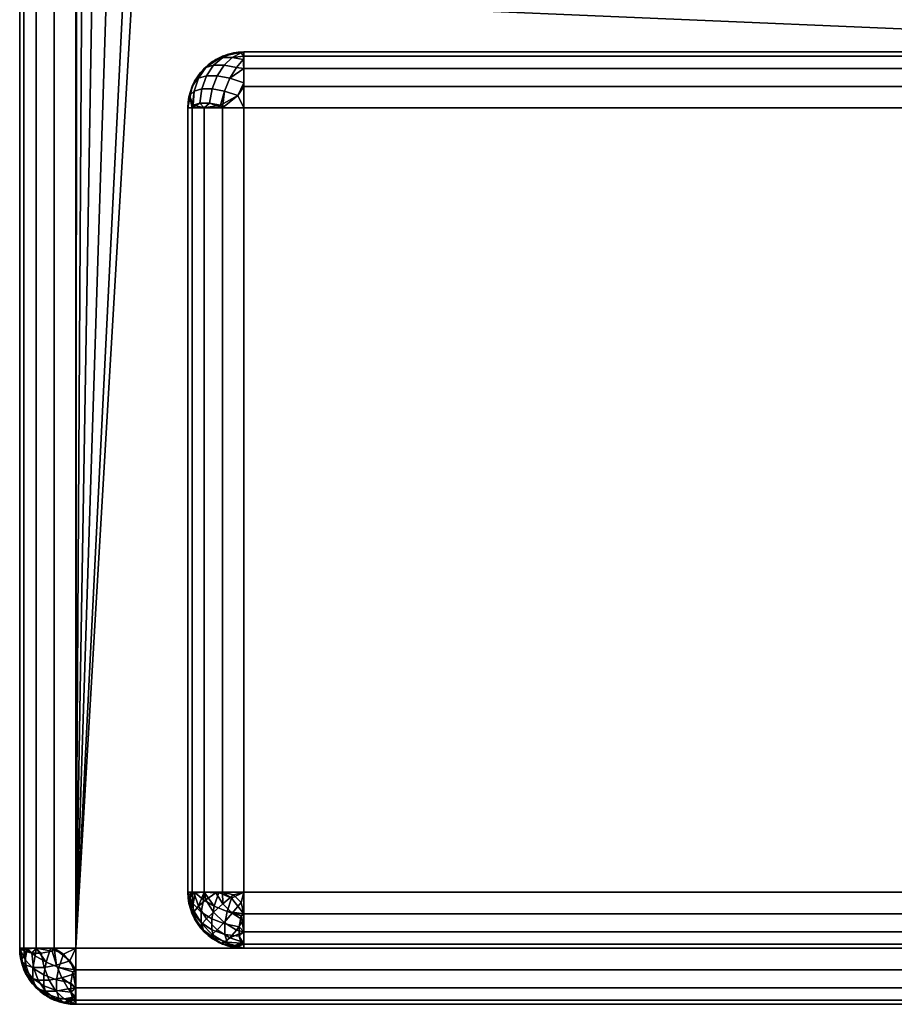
# Model space of a CAD drawing. Header units: millimetres. Extents: x -10 to 414, y -927 to 10.
# Tile 1 of 17: x 0 to 16, y -900 to -882. Entities that reach past the tile are written whole.
import ezdxf

# ---------------------------------------------------------------- set-up
doc = ezdxf.new("R2010")
doc.units = ezdxf.units.MM
doc.header["$MEASUREMENT"] = 0
for name, color, linetype, lineweight in [('0 Misc', 7, 'Continuous', 35), ('10 Raster Images', 7, 'Continuous', 35), ('5 Hatches', 7, 'Continuous', 35)]:
    doc.layers.add(name, color=color, linetype=linetype, lineweight=lineweight)

msp = doc.modelspace()

# ---------------------------------------------------------------- linework, layer by layer
at = {"layer": '0 Misc', "color": 160, "linetype": 'Continuous', "lineweight": 25}
for p, q in [((0, -1, 719), (0, -899, 719)), ((0, -899, 699), (0, -1, 699)), ((1, -899, 720), (1, -1, 720)), ((1, -881, 698), (1, -899, 698)), ((1.012, -881.156, 698), (1, -899, 698)), ((1.109, -881.454, 698), (1, -899, 698)), ((1.293, -881.707, 698), (1, -899, 698)), ((1.546, -881.891, 698), (1, -899, 698)), ((1.844, -881.988, 698), (1, -899, 698)), ((2, -882, 698), (1, -899, 698)), ((399, -899, 698), (2, -882, 698)), ((4, -883, 13.5), (396, -883, 13.5)), ((396, -883, 694), (4, -883, 694)), ((4, -883, 694), (4, -883, 13.5)), ((23, -883, 70), (4, -883, 13.5)), ((23, -883, 70), (4, -883, 694)), ((23, -883, 93), (4, -883, 694)), ((40.5, -883, 428), (4, -883, 694)), ((40.5, -883, 451), (4, -883, 694)), ((359.5, -883, 451), (4, -883, 694)), ((3, -884, 13.5), (3, -884, 694)), ((3, -884, 694), (3, -898, 694)), ((3, -898, 13.5), (3, -884, 13.5)), ((396, -884, 12.5), (4, -884, 12.5)), ((4, -884, 12.5), (4, -898, 12.5)), ((4, -884, 695), (396, -884, 695)), ((4, -898, 695), (4, -884, 695)), ((3, -898, 694), (3, -898, 13.5)), ((4, -898, 12.5), (396, -898, 12.5)), ((396, -898, 695), (4, -898, 695)), ((0, -899, 719), (0, -899, 699)), ((1, -899, 698), (399, -899, 698)), ((399, -899, 720), (1, -899, 720)), ((396, -899, 13.5), (4, -899, 13.5)), ((4, -899, 13.5), (4, -899, 694)), ((4, -899, 694), (396, -899, 694)), ((4, -899, 13.5), (204.554, -899, 255)), ((4, -899, 694), (195.446, -899, 255)), ((195.446, -899, 255), (4, -899, 13.5)), ((4, -899, 694), (195.717, -899, 255.779)), ((4, -899, 694), (196.049, -899, 256.534)), ((4, -899, 694), (196.442, -899, 257.187)), ((4, -899, 694), (197.415, -899, 258.16)), ((4, -899, 694), (198.641, -899, 258.785)), ((4, -899, 694), (200, -899, 259)), ((4, -899, 694), (197.415, -899, 571.84)), ((4, -899, 694), (196.442, -899, 572.813)), ((4, -899, 694), (196.049, -899, 573.466)), ((4, -899, 694), (195.505, -899, 574.81)), ((4, -899, 694), (195, -899, 578)), ((4, -899, 694), (195, -899, 579)), ((1, -900, 699), (1, -900, 719)), ((1, -900, 719), (399, -900, 719)), ((399, -900, 699), (1, -900, 699))]:
    msp.add_line(p, q, dxfattribs=at).dxf.unprotected_set("ltscale", 0)
for centre, start, end in [((4, -884, 13.5), 90, 180), ((4, -898, 13.5), 180, 270), ((1, -899, 719), 180, 270)]:
    msp.add_arc(centre, 1, start, end, dxfattribs=at).dxf.unprotected_set("ltscale", 0)
at = {"layer": '0 Misc', "color": 160, "linetype": 'Continuous', "lineweight": 25, "extrusion": (0, 0, -1)}
for centre, start, end in [((-4, -884, -694), 0, 90), ((-4, -898, -694), 270, 0), ((-1, -899, -699), 270, 0)]:
    msp.add_arc(centre, 1, start, end, dxfattribs=at).dxf.unprotected_set("ltscale", 0)
at = {"layer": '0 Misc', "color": 160, "linetype": 'Continuous', "lineweight": 25, "extrusion": (1, 0, 0)}
for centre, start, end in [((-884, 13.5, 4), 270, 0), ((-884, 694, 4), 0, 90), ((-898, 694, 4), 90, 180), ((-898, 13.5, 4), 180, 270), ((-899, 699, 1), 180, 270), ((-899, 719, 1), 90, 180)]:
    msp.add_arc(centre, 1, start, end, dxfattribs=at).dxf.unprotected_set("ltscale", 0)
at = {"layer": '0 Misc', "color": 160, "linetype": 'Continuous', "lineweight": 25, "extrusion": (0, 1, 0)}
for centre, start, end in [((-4, 13.5, -884), 270, 0), ((-4, 694, -884), 0, 90), ((-1, 699, -899), 270, 0), ((-1, 719, -899), 0, 90)]:
    msp.add_arc(centre, 1, start, end, dxfattribs=at).dxf.unprotected_set("ltscale", 0)
at = {"layer": '0 Misc', "color": 160, "linetype": 'Continuous', "lineweight": 25, "extrusion": (0, -1, 0)}
for centre, start, end in [((4, 694, 898), 90, 180), ((4, 13.5, 898), 180, 270)]:
    msp.add_arc(centre, 1, start, end, dxfattribs=at).dxf.unprotected_set("ltscale", 0)
at = {"layer": '0 Misc', "color": 7, "lineweight": 25}
for points, invisible_edges in [([(0, -1, 719), (0, -899, 699), (0, -899, 719)], 1), ([(0, -1, 719), (0, -1, 699), (0, -899, 699)], 12), ([(0.076, -899, 698.617), (0, -1, 699), (0.076, -1, 698.617)], 1), ([(0.076, -899, 698.617), (0, -899, 699), (0, -1, 699)], 12), ([(0, -1, 719), (0.076, -899, 719.383), (0.076, -1, 719.383)], 1), ([(0, -1, 719), (0, -899, 719), (0.076, -899, 719.383)], 12), ([(0.293, -899, 698.293), (0.076, -1, 698.617), (0.293, -1, 698.293)], 1), ([(0.293, -899, 698.293), (0.076, -899, 698.617), (0.076, -1, 698.617)], 12), ([(0.293, -899, 719.707), (0.076, -1, 719.383), (0.076, -899, 719.383)], 1), ([(0.293, -899, 719.707), (0.293, -1, 719.707), (0.076, -1, 719.383)], 12), ([(0.617, -899, 698.076), (0.293, -1, 698.293), (0.617, -1, 698.076)], 1), ([(0.617, -899, 698.076), (0.293, -899, 698.293), (0.293, -1, 698.293)], 12), ([(0.617, -899, 719.924), (0.293, -1, 719.707), (0.293, -899, 719.707)], 1), ([(0.617, -899, 719.924), (0.617, -1, 719.924), (0.293, -1, 719.707)], 12), ([(1, -899, 698), (0.617, -1, 698.076), (1, -881, 698)], 1), ([(1, -899, 698), (0.617, -899, 698.076), (0.617, -1, 698.076)], 12), ([(1, -899, 720), (0.617, -1, 719.924), (0.617, -899, 719.924)], 1), ([(1, -899, 720), (1, -1, 720), (0.617, -1, 719.924)], 12), ([(4, -883, 694), (3.617, -883.076, 13.5), (3.617, -883.076, 694)], 1), ([(4, -883, 694), (4, -883, 13.5), (3.617, -883.076, 13.5)], 12), ([(3.625, -883.096, 13.292), (3.952, -883.018, 13.316), (3.792, -883.096, 13.125)], 1), ([(3.625, -883.096, 13.292), (3.816, -883.018, 13.452), (3.952, -883.018, 13.316)], 12), ([(3.792, -883.096, 694.375), (3.816, -883.018, 694.048), (3.625, -883.096, 694.208)], 1), ([(3.792, -883.096, 694.375), (3.952, -883.018, 694.184), (3.816, -883.018, 694.048)], 12), ([(396, -883, 694), (4, -883.076, 694.383), (396, -883.076, 694.383)], 1), ([(396, -883, 694), (4, -883, 694), (4, -883.076, 694.383)], 12), ([(4, -883, 13.5), (396, -883.076, 13.117), (4, -883.076, 13.117)], 1), ([(4, -883, 13.5), (396, -883, 13.5), (396, -883.076, 13.117)], 12), ([(3.293, -883.293, 13.5), (3.617, -883.076, 694), (3.617, -883.076, 13.5)], 1), ([(3.293, -883.293, 13.5), (3.293, -883.293, 694), (3.617, -883.076, 694)], 12), ([(3.625, -883.096, 13.292), (3.322, -883.277, 13.366), (3.502, -883.133, 13.489)], 1), ([(3.625, -883.096, 13.292), (3.46, -883.236, 13.146), (3.322, -883.277, 13.366)], 12), ([(3.502, -883.133, 694.01), (3.322, -883.277, 694.134), (3.46, -883.236, 694.354)], 12), ([(3.625, -883.096, 13.292), (3.646, -883.236, 12.96), (3.46, -883.236, 13.146)], 1), ([(3.792, -883.096, 694.375), (3.46, -883.236, 694.354), (3.646, -883.236, 694.54)], 1), ([(3.792, -883.096, 694.375), (3.625, -883.096, 694.208), (3.46, -883.236, 694.354)], 12), ([(3.502, -883.133, 694.01), (3.46, -883.236, 694.354), (3.625, -883.096, 694.208)], 1), ([(3.625, -883.096, 13.292), (3.792, -883.096, 13.125), (3.646, -883.236, 12.96)], 12), ([(3.99, -883.133, 13.002), (3.646, -883.236, 12.96), (3.792, -883.096, 13.125)], 1), ([(3.792, -883.096, 694.375), (3.646, -883.236, 694.54), (3.866, -883.277, 694.678)], 12), ([(3.99, -883.133, 13.002), (3.866, -883.277, 12.822), (3.646, -883.236, 12.96)], 12), ([(3.792, -883.096, 694.375), (3.866, -883.277, 694.678), (3.99, -883.133, 694.498)], 1), ([(4, -883.293, 694.707), (396, -883.076, 694.383), (4, -883.076, 694.383)], 1), ([(4, -883.293, 694.707), (396, -883.293, 694.707), (396, -883.076, 694.383)], 12), ([(396, -883.293, 12.793), (4, -883.076, 13.117), (396, -883.076, 13.117)], 1), ([(396, -883.293, 12.793), (4, -883.293, 12.793), (4, -883.076, 13.117)], 12), ([(3.076, -883.617, 13.5), (3.293, -883.293, 694), (3.293, -883.293, 13.5)], 1), ([(3.076, -883.617, 13.5), (3.076, -883.617, 694), (3.293, -883.293, 694)], 12), ([(3.46, -883.236, 13.146), (3.189, -883.47, 13.252), (3.322, -883.277, 13.366)], 1), ([(3.46, -883.236, 13.146), (3.332, -883.428, 13.024), (3.189, -883.47, 13.252)], 12), ([(3.322, -883.277, 694.134), (3.189, -883.47, 694.248), (3.332, -883.428, 694.476)], 12), ([(3.322, -883.277, 694.134), (3.332, -883.428, 694.476), (3.46, -883.236, 694.354)], 1), ([(3.46, -883.236, 13.146), (3.524, -883.428, 12.832), (3.332, -883.428, 13.024)], 1), ([(3.646, -883.236, 694.54), (3.332, -883.428, 694.476), (3.524, -883.428, 694.668)], 1), ([(3.646, -883.236, 694.54), (3.46, -883.236, 694.354), (3.332, -883.428, 694.476)], 12), ([(3.46, -883.236, 13.146), (3.646, -883.236, 12.96), (3.524, -883.428, 12.832)], 12), ([(3.866, -883.277, 12.822), (3.524, -883.428, 12.832), (3.646, -883.236, 12.96)], 1), ([(3.646, -883.236, 694.54), (3.524, -883.428, 694.668), (3.752, -883.47, 694.811)], 12), ([(3.866, -883.277, 12.822), (3.752, -883.47, 12.689), (3.524, -883.428, 12.832)], 12), ([(3.646, -883.236, 694.54), (3.752, -883.47, 694.811), (3.866, -883.277, 694.678)], 1), ([(4, -883.617, 694.924), (396, -883.293, 694.707), (4, -883.293, 694.707)], 1), ([(4, -883.617, 694.924), (396, -883.617, 694.924), (396, -883.293, 694.707)], 12), ([(396, -883.617, 12.576), (4, -883.293, 12.793), (396, -883.293, 12.793)], 1), ([(396, -883.617, 12.576), (4, -883.617, 12.576), (4, -883.293, 12.793)], 12), ([(3.189, -883.47, 13.252), (3.031, -883.779, 13.393), (3.106, -883.552, 13.498)], 1), ([(3.189, -883.47, 13.252), (3.111, -883.7, 13.155), (3.031, -883.779, 13.393)], 12), ([(3.111, -883.7, 694.345), (3.106, -883.552, 694.002), (3.031, -883.779, 694.107)], 1), ([(3.111, -883.7, 694.345), (3.189, -883.47, 694.248), (3.106, -883.552, 694.002)], 12), ([(3.189, -883.47, 13.252), (3.249, -883.659, 12.935), (3.111, -883.7, 13.155)], 1), ([(3.189, -883.47, 694.248), (3.111, -883.7, 694.345), (3.249, -883.659, 694.565)], 12), ([(3.189, -883.47, 13.252), (3.332, -883.428, 13.024), (3.249, -883.659, 12.935)], 12), ([(3.189, -883.47, 694.248), (3.249, -883.659, 694.565), (3.332, -883.428, 694.476)], 1), ([(3.435, -883.659, 12.749), (3.249, -883.659, 12.935), (3.332, -883.428, 13.024)], 12), ([(3.249, -883.659, 694.565), (3.524, -883.428, 694.668), (3.332, -883.428, 694.476)], 1), ([(3.249, -883.659, 694.565), (3.435, -883.659, 694.751), (3.524, -883.428, 694.668)], 12), ([(3.435, -883.659, 12.749), (3.332, -883.428, 13.024), (3.524, -883.428, 12.832)], 1), ([(3.752, -883.47, 12.689), (3.435, -883.659, 12.749), (3.524, -883.428, 12.832)], 1), ([(3.752, -883.47, 694.811), (3.524, -883.428, 694.668), (3.435, -883.659, 694.751)], 12), ([(3.752, -883.47, 12.689), (3.655, -883.7, 12.611), (3.435, -883.659, 12.749)], 12), ([(3.752, -883.47, 694.811), (3.435, -883.659, 694.751), (3.655, -883.7, 694.889)], 1), ([(3.655, -883.7, 12.611), (3.752, -883.47, 12.689), (3.998, -883.552, 12.606)], 12), ([(3.752, -883.47, 694.811), (3.655, -883.7, 694.889), (3.893, -883.779, 694.969)], 12), ([(3.655, -883.7, 12.611), (3.998, -883.552, 12.606), (3.893, -883.779, 12.531)], 1), ([(3.752, -883.47, 694.811), (3.893, -883.779, 694.969), (3.998, -883.552, 694.894)], 1), ([(3, -884, 13.5), (3.076, -883.617, 694), (3.076, -883.617, 13.5)], 1), ([(3, -884, 13.5), (3, -884, 694), (3.076, -883.617, 694)], 12), ([(3.093, -883.95, 13.081), (3.249, -883.659, 12.935), (3.217, -883.913, 12.884)], 1), ([(3.093, -883.95, 13.081), (3.111, -883.7, 13.155), (3.249, -883.659, 12.935)], 12), ([(3.217, -883.913, 694.616), (3.111, -883.7, 694.345), (3.093, -883.95, 694.419)], 1), ([(3.217, -883.913, 694.616), (3.249, -883.659, 694.565), (3.111, -883.7, 694.345)], 12), ([(3.435, -883.659, 12.749), (3.217, -883.913, 12.884), (3.249, -883.659, 12.935)], 1), ([(3.435, -883.659, 12.749), (3.384, -883.913, 12.717), (3.217, -883.913, 12.884)], 12), ([(3.249, -883.659, 694.565), (3.217, -883.913, 694.616), (3.384, -883.913, 694.783)], 12), ([(3.249, -883.659, 694.565), (3.384, -883.913, 694.783), (3.435, -883.659, 694.751)], 1), ([(3.384, -883.913, 12.717), (3.435, -883.659, 12.749), (3.655, -883.7, 12.611)], 12), ([(3.581, -883.95, 694.907), (3.435, -883.659, 694.751), (3.384, -883.913, 694.783)], 1), ([(3.384, -883.913, 12.717), (3.655, -883.7, 12.611), (3.581, -883.95, 12.593)], 1), ([(3.581, -883.95, 694.907), (3.655, -883.7, 694.889), (3.435, -883.659, 694.751)], 12), ([(4, -884, 695), (396, -883.617, 694.924), (4, -883.617, 694.924)], 1), ([(4, -884, 695), (396, -884, 695), (396, -883.617, 694.924)], 12), ([(396, -884, 12.5), (4, -883.617, 12.576), (396, -883.617, 12.576)], 1), ([(396, -884, 12.5), (4, -884, 12.5), (4, -883.617, 12.576)], 12), ([(3, -884, 694), (3.076, -898, 694.383), (3.076, -884, 694.383)], 1), ([(3, -884, 694), (3, -898, 694), (3.076, -898, 694.383)], 12), ([(3, -898, 694), (3, -884, 13.5), (3, -898, 13.5)], 1), ([(3, -898, 694), (3, -884, 694), (3, -884, 13.5)], 12), ([(3, -898, 13.5), (3.076, -884, 13.117), (3.076, -898, 13.117)], 1), ([(3, -898, 13.5), (3, -884, 13.5), (3.076, -884, 13.117)], 12), ([(3.293, -898, 694.707), (3.076, -884, 694.383), (3.076, -898, 694.383)], 1), ([(3.293, -898, 694.707), (3.293, -884, 694.707), (3.076, -884, 694.383)], 12), ([(3.076, -898, 13.117), (3.293, -884, 12.793), (3.293, -898, 12.793)], 1), ([(3.076, -898, 13.117), (3.076, -884, 13.117), (3.293, -884, 12.793)], 12), ([(3.617, -898, 694.924), (3.293, -884, 694.707), (3.293, -898, 694.707)], 1), ([(3.617, -898, 694.924), (3.617, -884, 694.924), (3.293, -884, 694.707)], 12), ([(3.293, -898, 12.793), (3.617, -884, 12.576), (3.617, -898, 12.576)], 1), ([(3.293, -898, 12.793), (3.293, -884, 12.793), (3.617, -884, 12.576)], 12), ([(4, -898, 695), (3.617, -884, 694.924), (3.617, -898, 694.924)], 1), ([(4, -898, 695), (4, -884, 695), (3.617, -884, 694.924)], 12), ([(4, -884, 12.5), (3.617, -898, 12.576), (3.617, -884, 12.576)], 1), ([(4, -884, 12.5), (4, -898, 12.5), (3.617, -898, 12.576)], 12), ([(4, -898, 12.5), (396, -884, 12.5), (396, -898, 12.5)], 1), ([(4, -898, 12.5), (4, -884, 12.5), (396, -884, 12.5)], 12), ([(396, -898, 695), (4, -884, 695), (4, -898, 695)], 1), ([(396, -898, 695), (396, -884, 695), (4, -884, 695)], 12), ([(3, -898, 694), (3.076, -898.383, 13.5), (3.076, -898.383, 694)], 1), ([(3, -898, 694), (3, -898, 13.5), (3.076, -898.383, 13.5)], 12), ([(3.096, -898.375, 13.292), (3.018, -898.048, 13.316), (3.096, -898.208, 13.125)], 1), ([(3.096, -898.375, 13.292), (3.018, -898.184, 13.452), (3.018, -898.048, 13.316)], 12), ([(3.111, -898.345, 694.3), (3.106, -898.002, 694.448), (3.031, -898.107, 694.221)], 1), ([(3.236, -898.354, 12.96), (3.096, -898.208, 13.125), (3.133, -898.01, 13.002)], 12), ([(3.111, -898.345, 694.3), (3.189, -898.248, 694.53), (3.106, -898.002, 694.448)], 12), ([(3.236, -898.354, 12.96), (3.133, -898.01, 13.002), (3.277, -898.134, 12.822)], 1), ([(3.332, -898.476, 694.572), (3.322, -898.134, 694.723), (3.189, -898.248, 694.53)], 1), ([(3.428, -898.476, 12.832), (3.236, -898.354, 12.96), (3.277, -898.134, 12.822)], 12), ([(3.428, -898.476, 12.832), (3.277, -898.134, 12.822), (3.47, -898.248, 12.689)], 1), ([(3.46, -898.354, 694.764), (3.502, -898.01, 694.867), (3.322, -898.134, 694.723)], 1), ([(3.332, -898.476, 694.572), (3.46, -898.354, 694.764), (3.322, -898.134, 694.723)], 12), ([(3.46, -898.354, 694.764), (3.625, -898.208, 694.904), (3.502, -898.01, 694.867)], 12), ([(3.552, -898.002, 12.606), (3.7, -898.345, 12.611), (3.47, -898.248, 12.689)], 1), ([(3.552, -898.002, 12.606), (3.779, -898.107, 12.531), (3.7, -898.345, 12.611)], 12), ([(3.792, -898.375, 694.904), (3.816, -898.048, 694.982), (3.625, -898.208, 694.904)], 1), ([(3.792, -898.375, 694.904), (3.952, -898.184, 694.982), (3.816, -898.048, 694.982)], 12), ([(396, -898, 695), (4, -898.383, 694.924), (396, -898.383, 694.924)], 1), ([(396, -898, 695), (4, -898, 695), (4, -898.383, 694.924)], 12), ([(4, -898, 12.5), (396, -898.383, 12.576), (4, -898.383, 12.576)], 1), ([(4, -898, 12.5), (396, -898, 12.5), (396, -898.383, 12.576)], 12), ([(3.236, -898.54, 13.146), (3.096, -898.208, 13.125), (3.236, -898.354, 12.96)], 1), ([(3.236, -898.54, 13.146), (3.096, -898.375, 13.292), (3.096, -898.208, 13.125)], 12), ([(3.189, -898.248, 694.53), (3.111, -898.345, 694.3), (3.249, -898.565, 694.341)], 12), ([(3.189, -898.248, 694.53), (3.249, -898.565, 694.341), (3.332, -898.476, 694.572)], 1), ([(3.428, -898.476, 12.832), (3.47, -898.248, 12.689), (3.7, -898.345, 12.611)], 12), ([(3.646, -898.54, 694.764), (3.625, -898.208, 694.904), (3.46, -898.354, 694.764)], 1), ([(3.646, -898.54, 694.764), (3.792, -898.375, 694.904), (3.625, -898.208, 694.904)], 12), ([(3.293, -898.707, 13.5), (3.076, -898.383, 694), (3.076, -898.383, 13.5)], 1), ([(3.293, -898.707, 13.5), (3.293, -898.707, 694), (3.076, -898.383, 694)], 12), ([(3.217, -898.616, 694.087), (3.111, -898.345, 694.3), (3.093, -898.419, 694.05)], 1), ([(3.096, -898.375, 13.292), (3.277, -898.678, 13.366), (3.133, -898.498, 13.489)], 1), ([(3.096, -898.375, 13.292), (3.236, -898.54, 13.146), (3.277, -898.678, 13.366)], 12), ([(3.217, -898.616, 694.087), (3.249, -898.565, 694.341), (3.111, -898.345, 694.3)], 12), ([(3.428, -898.668, 13.024), (3.236, -898.354, 12.96), (3.428, -898.476, 12.832)], 1), ([(3.428, -898.668, 13.024), (3.236, -898.54, 13.146), (3.236, -898.354, 12.96)], 12), ([(3.435, -898.751, 694.341), (3.332, -898.476, 694.572), (3.249, -898.565, 694.341)], 1), ([(3.524, -898.668, 694.572), (3.46, -898.354, 694.764), (3.332, -898.476, 694.572)], 1), ([(3.435, -898.751, 694.341), (3.524, -898.668, 694.572), (3.332, -898.476, 694.572)], 12), ([(3.428, -898.476, 12.832), (3.7, -898.345, 12.611), (3.659, -898.565, 12.749)], 1), ([(3.659, -898.751, 12.935), (3.428, -898.476, 12.832), (3.659, -898.565, 12.749)], 1), ([(3.659, -898.751, 12.935), (3.428, -898.668, 13.024), (3.428, -898.476, 12.832)], 12), ([(3.524, -898.668, 694.572), (3.646, -898.54, 694.764), (3.46, -898.354, 694.764)], 12), ([(3.792, -898.375, 694.904), (3.646, -898.54, 694.764), (3.866, -898.678, 694.723)], 12), ([(3.7, -898.345, 12.611), (3.913, -898.616, 12.717), (3.659, -898.565, 12.749)], 1), ([(3.7, -898.345, 12.611), (3.95, -898.419, 12.593), (3.913, -898.616, 12.717)], 12), ([(3.792, -898.375, 694.904), (3.866, -898.678, 694.723), (3.99, -898.498, 694.867)], 1), ([(4, -898.707, 694.707), (396, -898.383, 694.924), (4, -898.383, 694.924)], 1), ([(4, -898.707, 694.707), (396, -898.707, 694.707), (396, -898.383, 694.924)], 12), ([(396, -898.707, 12.793), (4, -898.383, 12.576), (396, -898.383, 12.576)], 1), ([(396, -898.707, 12.793), (4, -898.707, 12.793), (4, -898.383, 12.576)], 12), ([(3.384, -898.783, 694.087), (3.249, -898.565, 694.341), (3.217, -898.616, 694.087)], 1), ([(3.236, -898.54, 13.146), (3.47, -898.811, 13.252), (3.277, -898.678, 13.366)], 1), ([(3.236, -898.54, 13.146), (3.428, -898.668, 13.024), (3.47, -898.811, 13.252)], 12), ([(3.384, -898.783, 694.087), (3.435, -898.751, 694.341), (3.249, -898.565, 694.341)], 12), ([(3.7, -898.889, 13.155), (3.428, -898.668, 13.024), (3.659, -898.751, 12.935)], 1), ([(3.7, -898.889, 13.155), (3.47, -898.811, 13.252), (3.428, -898.668, 13.024)], 12), ([(3.655, -898.889, 694.3), (3.524, -898.668, 694.572), (3.435, -898.751, 694.341)], 1), ([(3.646, -898.54, 694.764), (3.524, -898.668, 694.572), (3.752, -898.811, 694.53)], 12), ([(3.655, -898.889, 694.3), (3.752, -898.811, 694.53), (3.524, -898.668, 694.572)], 12), ([(3.646, -898.54, 694.764), (3.752, -898.811, 694.53), (3.866, -898.678, 694.723)], 1), ([(3.659, -898.565, 12.749), (3.913, -898.783, 12.884), (3.659, -898.751, 12.935)], 1), ([(3.659, -898.565, 12.749), (3.913, -898.616, 12.717), (3.913, -898.783, 12.884)], 12), ([(3.617, -898.924, 13.5), (3.293, -898.707, 694), (3.293, -898.707, 13.5)], 1), ([(3.617, -898.924, 13.5), (3.617, -898.924, 694), (3.293, -898.707, 694)], 12), ([(3.581, -898.907, 694.05), (3.435, -898.751, 694.341), (3.384, -898.783, 694.087)], 1), ([(3.581, -898.907, 694.05), (3.655, -898.889, 694.3), (3.435, -898.751, 694.341)], 12), ([(3.47, -898.811, 13.252), (3.779, -898.969, 13.393), (3.552, -898.894, 13.498)], 1), ([(3.47, -898.811, 13.252), (3.7, -898.889, 13.155), (3.779, -898.969, 13.393)], 12), ([(3.752, -898.811, 694.53), (3.655, -898.889, 694.3), (3.893, -898.969, 694.221)], 12), ([(3.659, -898.751, 12.935), (3.95, -898.907, 13.081), (3.7, -898.889, 13.155)], 1), ([(3.659, -898.751, 12.935), (3.913, -898.783, 12.884), (3.95, -898.907, 13.081)], 12), ([(3.752, -898.811, 694.53), (3.893, -898.969, 694.221), (3.998, -898.894, 694.448)], 1), ([(4, -898.924, 694.383), (396, -898.707, 694.707), (4, -898.707, 694.707)], 1), ([(4, -898.924, 694.383), (396, -898.924, 694.383), (396, -898.707, 694.707)], 12), ([(396, -898.924, 13.117), (4, -898.707, 12.793), (396, -898.707, 12.793)], 1), ([(396, -898.924, 13.117), (4, -898.924, 13.117), (4, -898.707, 12.793)], 12), ([(0, -899, 719), (0.076, -899.383, 699), (0.076, -899.383, 719)], 1), ([(0, -899, 719), (0, -899, 699), (0.076, -899.383, 699)], 12), ([(0.133, -899.01, 698.502), (0.236, -899.354, 698.46), (0.096, -899.208, 698.625)], 1), ([(0.133, -899.01, 698.502), (0.277, -899.134, 698.322), (0.236, -899.354, 698.46)], 12), ([(0.552, -899.002, 698.106), (0.7, -899.345, 698.111), (0.47, -899.248, 698.189)], 1), ([(0.552, -899.002, 698.106), (0.779, -899.107, 698.031), (0.7, -899.345, 698.111)], 12), ([(1, -899, 698), (399, -899.383, 698.076), (1, -899.383, 698.076)], 1), ([(1, -899, 698), (399, -899, 698), (399, -899.383, 698.076)], 12), ([(399, -899, 720), (1, -899.383, 719.924), (399, -899.383, 719.924)], 1), ([(399, -899, 720), (1, -899, 720), (1, -899.383, 719.924)], 12), ([(4, -899, 13.5), (3.617, -898.924, 694), (3.617, -898.924, 13.5)], 1), ([(4, -899, 13.5), (4, -899, 694), (3.617, -898.924, 694)], 12), ([(4, -899, 694), (396, -898.924, 694.383), (4, -898.924, 694.383)], 1), ([(4, -899, 694), (396, -899, 694), (396, -898.924, 694.383)], 12), ([(396, -899, 13.5), (4, -898.924, 13.117), (396, -898.924, 13.117)], 1), ([(396, -899, 13.5), (4, -899, 13.5), (4, -898.924, 13.117)], 12), ([(0.096, -899.375, 698.792), (0.018, -899.048, 698.816), (0.096, -899.208, 698.625)], 1), ([(0.096, -899.375, 698.792), (0.018, -899.184, 698.952), (0.018, -899.048, 698.816)], 12), ([(0.093, -899.05, 719.419), (0.249, -899.341, 719.565), (0.217, -899.087, 719.616)], 1), ([(0.093, -899.05, 719.419), (0.111, -899.3, 719.345), (0.249, -899.341, 719.565)], 12), ([(0.217, -899.087, 719.616), (0.435, -899.341, 719.751), (0.384, -899.087, 719.783)], 1), ([(0.217, -899.087, 719.616), (0.249, -899.341, 719.565), (0.435, -899.341, 719.751)], 12), ([(0.277, -899.134, 698.322), (0.428, -899.476, 698.332), (0.236, -899.354, 698.46)], 1), ([(0.277, -899.134, 698.322), (0.47, -899.248, 698.189), (0.428, -899.476, 698.332)], 12), ([(0.655, -899.3, 719.889), (0.581, -899.05, 719.907), (0.384, -899.087, 719.783)], 12), ([(0.655, -899.3, 719.889), (0.384, -899.087, 719.783), (0.435, -899.341, 719.751)], 1), ([(0.189, -899.53, 719.248), (0.031, -899.221, 719.107), (0.106, -899.448, 719.002)], 1), ([(0.189, -899.53, 719.248), (0.111, -899.3, 719.345), (0.031, -899.221, 719.107)], 12), ([(0.096, -899.208, 698.625), (0.236, -899.54, 698.646), (0.096, -899.375, 698.792)], 1), ([(0.096, -899.208, 698.625), (0.236, -899.354, 698.46), (0.236, -899.54, 698.646)], 12), ([(0.096, -899.375, 698.792), (0.277, -899.678, 698.866), (0.133, -899.498, 698.99)], 1), ([(0.096, -899.375, 698.792), (0.236, -899.54, 698.646), (0.277, -899.678, 698.866)], 12), ([(0.111, -899.3, 719.345), (0.332, -899.572, 719.476), (0.249, -899.341, 719.565)], 1), ([(0.111, -899.3, 719.345), (0.189, -899.53, 719.248), (0.332, -899.572, 719.476)], 12), ([(0.236, -899.54, 698.646), (0.236, -899.354, 698.46), (0.428, -899.476, 698.332)], 12), ([(0.332, -899.572, 719.476), (0.435, -899.341, 719.751), (0.249, -899.341, 719.565)], 1), ([(0.332, -899.572, 719.476), (0.524, -899.572, 719.668), (0.435, -899.341, 719.751)], 12), ([(0.659, -899.565, 698.249), (0.428, -899.476, 698.332), (0.47, -899.248, 698.189)], 12), ([(0.435, -899.341, 719.751), (0.752, -899.53, 719.811), (0.655, -899.3, 719.889)], 1), ([(0.435, -899.341, 719.751), (0.524, -899.572, 719.668), (0.752, -899.53, 719.811)], 12), ([(0.659, -899.565, 698.249), (0.47, -899.248, 698.189), (0.7, -899.345, 698.111)], 1), ([(0.998, -899.448, 719.894), (0.893, -899.221, 719.969), (0.655, -899.3, 719.889)], 12), ([(0.998, -899.448, 719.894), (0.655, -899.3, 719.889), (0.752, -899.53, 719.811)], 1), ([(0.7, -899.345, 698.111), (0.913, -899.616, 698.217), (0.659, -899.565, 698.249)], 1), ([(0.7, -899.345, 698.111), (0.95, -899.419, 698.093), (0.913, -899.616, 698.217)], 12), ([(0.076, -899.383, 719), (0.293, -899.707, 699), (0.293, -899.707, 719)], 1), ([(0.076, -899.383, 719), (0.076, -899.383, 699), (0.293, -899.707, 699)], 12), ([(0.46, -899.764, 719.354), (0.189, -899.53, 719.248), (0.322, -899.723, 719.134)], 1), ([(0.46, -899.764, 719.354), (0.332, -899.572, 719.476), (0.189, -899.53, 719.248)], 12), ([(0.236, -899.54, 698.646), (0.428, -899.476, 698.332), (0.428, -899.668, 698.524)], 1), ([(0.236, -899.54, 698.646), (0.47, -899.811, 698.752), (0.277, -899.678, 698.866)], 1), ([(0.236, -899.54, 698.646), (0.428, -899.668, 698.524), (0.47, -899.811, 698.752)], 12), ([(0.428, -899.668, 698.524), (0.428, -899.476, 698.332), (0.659, -899.565, 698.249)], 12), ([(0.866, -899.723, 719.678), (0.752, -899.53, 719.811), (0.524, -899.572, 719.668)], 12), ([(399, -899.707, 698.293), (1, -899.383, 698.076), (399, -899.383, 698.076)], 1), ([(399, -899.707, 698.293), (1, -899.707, 698.293), (1, -899.383, 698.076)], 12), ([(399, -899.383, 719.924), (1, -899.707, 719.707), (399, -899.707, 719.707)], 1), ([(399, -899.383, 719.924), (1, -899.383, 719.924), (1, -899.707, 719.707)], 12), ([(0.293, -899.707, 719), (0.617, -899.924, 699), (0.617, -899.924, 719)], 1), ([(0.293, -899.707, 719), (0.293, -899.707, 699), (0.617, -899.924, 699)], 12), ([(0.625, -899.904, 719.208), (0.322, -899.723, 719.134), (0.502, -899.867, 719.01)], 1), ([(0.625, -899.904, 719.208), (0.46, -899.764, 719.354), (0.322, -899.723, 719.134)], 12), ([(0.46, -899.764, 719.354), (0.524, -899.572, 719.668), (0.332, -899.572, 719.476)], 1), ([(0.428, -899.668, 698.524), (0.659, -899.565, 698.249), (0.659, -899.751, 698.435)], 1), ([(0.7, -899.889, 698.655), (0.428, -899.668, 698.524), (0.659, -899.751, 698.435)], 1), ([(0.7, -899.889, 698.655), (0.47, -899.811, 698.752), (0.428, -899.668, 698.524)], 12), ([(0.46, -899.764, 719.354), (0.646, -899.764, 719.54), (0.524, -899.572, 719.668)], 12), ([(0.866, -899.723, 719.678), (0.524, -899.572, 719.668), (0.646, -899.764, 719.54)], 1), ([(0.99, -899.867, 719.498), (0.866, -899.723, 719.678), (0.646, -899.764, 719.54)], 12), ([(0.913, -899.783, 698.384), (0.659, -899.565, 698.249), (0.913, -899.616, 698.217)], 1), ([(0.913, -899.783, 698.384), (0.659, -899.751, 698.435), (0.659, -899.565, 698.249)], 12), ([(399, -899.924, 698.617), (1, -899.707, 698.293), (399, -899.707, 698.293)], 1), ([(399, -899.924, 698.617), (1, -899.924, 698.617), (1, -899.707, 698.293)], 12), ([(399, -899.707, 719.707), (1, -899.924, 719.383), (399, -899.924, 719.383)], 1), ([(399, -899.707, 719.707), (1, -899.707, 719.707), (1, -899.924, 719.383)], 12), ([(0.792, -899.904, 719.375), (0.46, -899.764, 719.354), (0.625, -899.904, 719.208)], 1), ([(0.792, -899.904, 719.375), (0.646, -899.764, 719.54), (0.46, -899.764, 719.354)], 12), ([(0.47, -899.811, 698.752), (0.779, -899.969, 698.893), (0.552, -899.894, 698.998)], 1), ([(0.47, -899.811, 698.752), (0.7, -899.889, 698.655), (0.779, -899.969, 698.893)], 12), ([(0.625, -899.904, 719.208), (0.952, -899.982, 719.184), (0.792, -899.904, 719.375)], 1), ([(0.625, -899.904, 719.208), (0.816, -899.982, 719.048), (0.952, -899.982, 719.184)], 12), ([(0.99, -899.867, 719.498), (0.646, -899.764, 719.54), (0.792, -899.904, 719.375)], 1), ([(0.95, -899.907, 698.581), (0.659, -899.751, 698.435), (0.913, -899.783, 698.384)], 1), ([(0.95, -899.907, 698.581), (0.7, -899.889, 698.655), (0.659, -899.751, 698.435)], 12), ([(1, -900, 699), (0.617, -899.924, 719), (0.617, -899.924, 699)], 1), ([(1, -900, 699), (1, -900, 719), (0.617, -899.924, 719)], 12), ([(399, -900, 699), (1, -899.924, 698.617), (399, -899.924, 698.617)], 1), ([(399, -900, 699), (1, -900, 699), (1, -899.924, 698.617)], 12), ([(1, -900, 719), (399, -899.924, 719.383), (1, -899.924, 719.383)], 1), ([(1, -900, 719), (399, -900, 719), (399, -899.924, 719.383)], 12), ([(1, -900, 719), (399, -900, 699), (399, -900, 719)], 1), ([(1, -900, 719), (1, -900, 699), (399, -900, 699)], 12)]:
    msp.add_3dface(points, dxfattribs=dict(at, invisible_edges=invisible_edges))
for points in [[(1.012, -881.156, 698), (1, -899, 698), (1, -881, 698)], [(1.109, -881.454, 698), (1, -899, 698), (1.012, -881.156, 698)], [(1.293, -881.707, 698), (1, -899, 698), (1.109, -881.454, 698)], [(1.546, -881.891, 698), (1, -899, 698), (1.293, -881.707, 698)], [(1.844, -881.988, 698), (1, -899, 698), (1.546, -881.891, 698)], [(2, -882, 698), (1, -899, 698), (1.844, -881.988, 698)], [(1, -899, 698), (2, -882, 698), (399, -899, 698)], [(399, -899, 698), (2, -882, 698), (16, -882, 698)], [(3.617, -883.076, 13.5), (4, -883, 13.5), (3.816, -883.018, 13.452)], [(3.816, -883.018, 694.048), (4, -883, 694), (3.617, -883.076, 694)], [(3.816, -883.018, 13.452), (3.625, -883.096, 13.292), (3.617, -883.076, 13.5)], [(3.625, -883.096, 694.208), (3.816, -883.018, 694.048), (3.617, -883.076, 694)], [(3.792, -883.096, 13.125), (3.952, -883.018, 13.316), (4, -883.076, 13.117)], [(3.952, -883.018, 694.184), (3.792, -883.096, 694.375), (4, -883.076, 694.383)], [(3.816, -883.018, 13.452), (4, -883, 13.5), (3.952, -883.018, 13.316)], [(3.952, -883.018, 694.184), (4, -883, 694), (3.816, -883.018, 694.048)], [(3.952, -883.018, 13.316), (4, -883, 13.5), (4, -883.076, 13.117)], [(4, -883.076, 694.383), (4, -883, 694), (3.952, -883.018, 694.184)], [(4, -883, 13.5), (23, -883, 70), (396, -883, 13.5)], [(23, -883, 70), (4, -883, 13.5), (4, -883, 694)], [(23, -883, 70), (4, -883, 694), (23, -883, 93)], [(23, -883, 93), (4, -883, 694), (40.5, -883, 428)], [(40.5, -883, 428), (4, -883, 694), (40.5, -883, 451)], [(40.5, -883, 451), (4, -883, 694), (359.5, -883, 451)], [(396, -883, 694), (359.5, -883, 451), (4, -883, 694)], [(3.617, -883.076, 13.5), (3.502, -883.133, 13.489), (3.293, -883.293, 13.5)], [(3.293, -883.293, 694), (3.502, -883.133, 694.01), (3.617, -883.076, 694)], [(3.502, -883.133, 13.489), (3.322, -883.277, 13.366), (3.293, -883.293, 13.5)], [(3.502, -883.133, 694.01), (3.293, -883.293, 694), (3.322, -883.277, 694.134)], [(3.617, -883.076, 13.5), (3.625, -883.096, 13.292), (3.502, -883.133, 13.489)], [(3.625, -883.096, 694.208), (3.617, -883.076, 694), (3.502, -883.133, 694.01)], [(3.792, -883.096, 13.125), (4, -883.076, 13.117), (3.99, -883.133, 13.002)], [(4, -883.076, 694.383), (3.792, -883.096, 694.375), (3.99, -883.133, 694.498)], [(3.99, -883.133, 13.002), (4, -883.293, 12.793), (3.866, -883.277, 12.822)], [(3.99, -883.133, 694.498), (3.866, -883.277, 694.678), (4, -883.293, 694.707)], [(4, -883.293, 12.793), (3.99, -883.133, 13.002), (4, -883.076, 13.117)], [(4, -883.076, 694.383), (3.99, -883.133, 694.498), (4, -883.293, 694.707)], [(3.106, -883.552, 13.498), (3.076, -883.617, 13.5), (3.293, -883.293, 13.5)], [(3.106, -883.552, 694.002), (3.293, -883.293, 694), (3.076, -883.617, 694)], [(3.189, -883.47, 13.252), (3.106, -883.552, 13.498), (3.293, -883.293, 13.5)], [(3.189, -883.47, 694.248), (3.293, -883.293, 694), (3.106, -883.552, 694.002)], [(3.189, -883.47, 13.252), (3.293, -883.293, 13.5), (3.322, -883.277, 13.366)], [(3.293, -883.293, 694), (3.189, -883.47, 694.248), (3.322, -883.277, 694.134)], [(4, -883.293, 12.793), (3.752, -883.47, 12.689), (3.866, -883.277, 12.822)], [(3.752, -883.47, 694.811), (4, -883.293, 694.707), (3.866, -883.277, 694.678)], [(3.752, -883.47, 12.689), (4, -883.293, 12.793), (3.998, -883.552, 12.606)], [(3.752, -883.47, 694.811), (3.998, -883.552, 694.894), (4, -883.293, 694.707)], [(3.998, -883.552, 12.606), (4, -883.293, 12.793), (4, -883.617, 12.576)], [(3.998, -883.552, 694.894), (4, -883.617, 694.924), (4, -883.293, 694.707)], [(3.031, -883.779, 13.393), (3.076, -883.617, 13.5), (3.106, -883.552, 13.498)], [(3.106, -883.552, 694.002), (3.076, -883.617, 694), (3.031, -883.779, 694.107)], [(3.998, -883.552, 12.606), (4, -883.617, 12.576), (3.893, -883.779, 12.531)], [(3.893, -883.779, 694.969), (4, -883.617, 694.924), (3.998, -883.552, 694.894)], [(3, -884, 13.5), (3.076, -883.617, 13.5), (3.031, -883.779, 13.393)], [(3.031, -883.779, 694.107), (3.076, -883.617, 694), (3, -884, 694)], [(3.093, -883.95, 13.081), (3.031, -883.779, 13.393), (3.111, -883.7, 13.155)], [(3.076, -884, 694.383), (3.111, -883.7, 694.345), (3.031, -883.779, 694.107)], [(3.093, -883.95, 694.419), (3.111, -883.7, 694.345), (3.076, -884, 694.383)], [(3.581, -883.95, 12.593), (3.655, -883.7, 12.611), (3.617, -884, 12.576)], [(3.581, -883.95, 694.907), (3.893, -883.779, 694.969), (3.655, -883.7, 694.889)], [(3.617, -884, 12.576), (3.655, -883.7, 12.611), (3.893, -883.779, 12.531)], [(3.893, -883.779, 12.531), (4, -883.617, 12.576), (4, -884, 12.5)], [(4, -884, 695), (4, -883.617, 694.924), (3.893, -883.779, 694.969)], [(3, -884, 13.5), (3.031, -883.779, 13.393), (3.076, -884, 13.117)], [(3.076, -884, 694.383), (3.031, -883.779, 694.107), (3, -884, 694)], [(3.031, -883.779, 13.393), (3.093, -883.95, 13.081), (3.076, -884, 13.117)], [(3.217, -883.913, 12.884), (3.076, -884, 13.117), (3.093, -883.95, 13.081)], [(3.217, -883.913, 12.884), (3.293, -884, 12.793), (3.076, -884, 13.117)], [(3.217, -883.913, 694.616), (3.093, -883.95, 694.419), (3.293, -884, 694.707)], [(3.384, -883.913, 12.717), (3.293, -884, 12.793), (3.217, -883.913, 12.884)], [(3.217, -883.913, 694.616), (3.293, -884, 694.707), (3.384, -883.913, 694.783)], [(3.384, -883.913, 12.717), (3.581, -883.95, 12.593), (3.293, -884, 12.793)], [(3.384, -883.913, 694.783), (3.293, -884, 694.707), (3.617, -884, 694.924)], [(3.384, -883.913, 694.783), (3.617, -884, 694.924), (3.581, -883.95, 694.907)], [(3.893, -883.779, 694.969), (3.581, -883.95, 694.907), (3.617, -884, 694.924)], [(3.617, -884, 12.576), (3.893, -883.779, 12.531), (4, -884, 12.5)], [(4, -884, 695), (3.893, -883.779, 694.969), (3.617, -884, 694.924)], [(3.093, -883.95, 694.419), (3.076, -884, 694.383), (3.293, -884, 694.707)], [(3.581, -883.95, 12.593), (3.617, -884, 12.576), (3.293, -884, 12.793)], [(3.031, -898.107, 694.221), (3.076, -898, 694.383), (3, -898, 694)], [(3.076, -898.383, 694), (3.031, -898.107, 694.221), (3, -898, 694)], [(3.018, -898.184, 13.452), (3.076, -898.383, 13.5), (3, -898, 13.5)], [(3.018, -898.048, 13.316), (3.018, -898.184, 13.452), (3, -898, 13.5)], [(3.018, -898.048, 13.316), (3, -898, 13.5), (3.076, -898, 13.117)], [(3.076, -898, 13.117), (3.096, -898.208, 13.125), (3.018, -898.048, 13.316)], [(3.106, -898.002, 694.448), (3.076, -898, 694.383), (3.031, -898.107, 694.221)], [(3.076, -898.383, 694), (3.111, -898.345, 694.3), (3.031, -898.107, 694.221)], [(3.293, -898, 694.707), (3.076, -898, 694.383), (3.106, -898.002, 694.448)], [(3.293, -898, 12.793), (3.133, -898.01, 13.002), (3.076, -898, 13.117)], [(3.096, -898.208, 13.125), (3.076, -898, 13.117), (3.133, -898.01, 13.002)], [(3.293, -898, 694.707), (3.106, -898.002, 694.448), (3.189, -898.248, 694.53)], [(3.293, -898, 12.793), (3.277, -898.134, 12.822), (3.133, -898.01, 13.002)], [(3.189, -898.248, 694.53), (3.322, -898.134, 694.723), (3.293, -898, 694.707)], [(3.47, -898.248, 12.689), (3.277, -898.134, 12.822), (3.293, -898, 12.793)], [(3.293, -898, 694.707), (3.502, -898.01, 694.867), (3.617, -898, 694.924)], [(3.293, -898, 694.707), (3.322, -898.134, 694.723), (3.502, -898.01, 694.867)], [(3.552, -898.002, 12.606), (3.47, -898.248, 12.689), (3.293, -898, 12.793)], [(3.617, -898, 12.576), (3.552, -898.002, 12.606), (3.293, -898, 12.793)], [(3.625, -898.208, 694.904), (3.617, -898, 694.924), (3.502, -898.01, 694.867)], [(3.617, -898, 12.576), (3.779, -898.107, 12.531), (3.552, -898.002, 12.606)], [(3.617, -898, 694.924), (3.625, -898.208, 694.904), (3.816, -898.048, 694.982)], [(3.816, -898.048, 694.982), (4, -898, 695), (3.617, -898, 694.924)], [(3.617, -898, 12.576), (4, -898, 12.5), (3.779, -898.107, 12.531)], [(3.779, -898.107, 12.531), (4, -898.383, 12.576), (3.7, -898.345, 12.611)], [(3.779, -898.107, 12.531), (4, -898, 12.5), (4, -898.383, 12.576)], [(3.816, -898.048, 694.982), (3.952, -898.184, 694.982), (4, -898, 695)], [(3.952, -898.184, 694.982), (4, -898.383, 694.924), (4, -898, 695)], [(3.096, -898.375, 13.292), (3.076, -898.383, 13.5), (3.018, -898.184, 13.452)], [(3.792, -898.375, 694.904), (4, -898.383, 694.924), (3.952, -898.184, 694.982)], [(3.111, -898.345, 694.3), (3.076, -898.383, 694), (3.093, -898.419, 694.05)], [(3.096, -898.375, 13.292), (3.133, -898.498, 13.489), (3.076, -898.383, 13.5)], [(3.093, -898.419, 694.05), (3.076, -898.383, 694), (3.293, -898.707, 694)], [(3.133, -898.498, 13.489), (3.293, -898.707, 13.5), (3.076, -898.383, 13.5)], [(3.093, -898.419, 694.05), (3.293, -898.707, 694), (3.217, -898.616, 694.087)], [(3.277, -898.678, 13.366), (3.293, -898.707, 13.5), (3.133, -898.498, 13.489)], [(3.95, -898.419, 12.593), (3.7, -898.345, 12.611), (4, -898.383, 12.576)], [(4, -898.383, 694.924), (3.792, -898.375, 694.904), (3.99, -898.498, 694.867)], [(4, -898.707, 694.707), (3.99, -898.498, 694.867), (3.866, -898.678, 694.723)], [(4, -898.707, 12.793), (3.913, -898.616, 12.717), (3.95, -898.419, 12.593)], [(4, -898.707, 12.793), (3.95, -898.419, 12.593), (4, -898.383, 12.576)], [(4, -898.383, 694.924), (3.99, -898.498, 694.867), (4, -898.707, 694.707)], [(3.384, -898.783, 694.087), (3.217, -898.616, 694.087), (3.293, -898.707, 694)], [(3.47, -898.811, 13.252), (3.293, -898.707, 13.5), (3.277, -898.678, 13.366)], [(4, -898.707, 694.707), (3.866, -898.678, 694.723), (3.752, -898.811, 694.53)], [(3.913, -898.783, 12.884), (3.913, -898.616, 12.717), (4, -898.707, 12.793)], [(3.617, -898.924, 694), (3.384, -898.783, 694.087), (3.293, -898.707, 694)], [(3.617, -898.924, 13.5), (3.293, -898.707, 13.5), (3.552, -898.894, 13.498)], [(3.552, -898.894, 13.498), (3.293, -898.707, 13.5), (3.47, -898.811, 13.252)], [(3.581, -898.907, 694.05), (3.384, -898.783, 694.087), (3.617, -898.924, 694)], [(4, -898.707, 694.707), (3.752, -898.811, 694.53), (3.998, -898.894, 694.448)], [(3.913, -898.783, 12.884), (4, -898.707, 12.793), (4, -898.924, 13.117)], [(3.95, -898.907, 13.081), (3.913, -898.783, 12.884), (4, -898.924, 13.117)], [(4, -898.707, 694.707), (3.998, -898.894, 694.448), (4, -898.924, 694.383)], [(0.018, -899.184, 698.952), (0, -899, 699), (0.018, -899.048, 698.816)], [(0.018, -899.184, 698.952), (0.076, -899.383, 699), (0, -899, 699)], [(0.018, -899.048, 698.816), (0, -899, 699), (0.076, -899, 698.617)], [(0, -899, 719), (0.093, -899.05, 719.419), (0.076, -899, 719.383)], [(0.076, -899.383, 719), (0.031, -899.221, 719.107), (0, -899, 719)], [(0.031, -899.221, 719.107), (0.093, -899.05, 719.419), (0, -899, 719)], [(0.018, -899.048, 698.816), (0.076, -899, 698.617), (0.096, -899.208, 698.625)], [(0.133, -899.01, 698.502), (0.096, -899.208, 698.625), (0.076, -899, 698.617)], [(0.293, -899, 698.293), (0.133, -899.01, 698.502), (0.076, -899, 698.617)], [(0.076, -899, 719.383), (0.217, -899.087, 719.616), (0.293, -899, 719.707)], [(0.093, -899.05, 719.419), (0.217, -899.087, 719.616), (0.076, -899, 719.383)], [(0.293, -899, 698.293), (0.277, -899.134, 698.322), (0.133, -899.01, 698.502)], [(0.217, -899.087, 719.616), (0.384, -899.087, 719.783), (0.293, -899, 719.707)], [(0.277, -899.134, 698.322), (0.293, -899, 698.293), (0.47, -899.248, 698.189)], [(0.552, -899.002, 698.106), (0.47, -899.248, 698.189), (0.293, -899, 698.293)], [(0.617, -899, 698.076), (0.552, -899.002, 698.106), (0.293, -899, 698.293)], [(0.581, -899.05, 719.907), (0.293, -899, 719.707), (0.384, -899.087, 719.783)], [(0.581, -899.05, 719.907), (0.617, -899, 719.924), (0.293, -899, 719.707)], [(0.617, -899, 698.076), (0.779, -899.107, 698.031), (0.552, -899.002, 698.106)], [(0.655, -899.3, 719.889), (0.617, -899, 719.924), (0.581, -899.05, 719.907)], [(0.779, -899.107, 698.031), (0.617, -899, 698.076), (1, -899, 698)], [(0.655, -899.3, 719.889), (0.893, -899.221, 719.969), (0.617, -899, 719.924)], [(0.617, -899, 719.924), (0.893, -899.221, 719.969), (1, -899, 720)], [(1, -899.383, 698.076), (0.779, -899.107, 698.031), (1, -899, 698)], [(0.893, -899.221, 719.969), (1, -899.383, 719.924), (1, -899, 720)], [(3.617, -898.924, 13.5), (3.552, -898.894, 13.498), (3.779, -898.969, 13.393)], [(3.893, -898.969, 694.221), (3.655, -898.889, 694.3), (3.581, -898.907, 694.05)], [(4, -899, 694), (3.581, -898.907, 694.05), (3.617, -898.924, 694)], [(3.581, -898.907, 694.05), (4, -899, 694), (3.893, -898.969, 694.221)], [(3.617, -898.924, 13.5), (3.779, -898.969, 13.393), (4, -899, 13.5)], [(3.7, -898.889, 13.155), (3.95, -898.907, 13.081), (3.779, -898.969, 13.393)], [(3.95, -898.907, 13.081), (4, -898.924, 13.117), (3.779, -898.969, 13.393)], [(3.779, -898.969, 13.393), (4, -898.924, 13.117), (4, -899, 13.5)], [(4, -898.924, 694.383), (3.998, -898.894, 694.448), (3.893, -898.969, 694.221)], [(4, -898.924, 694.383), (3.893, -898.969, 694.221), (4, -899, 694)], [(396, -899, 13.5), (204.554, -899, 255), (4, -899, 13.5)], [(4, -899, 13.5), (195.446, -899, 255), (4, -899, 694)], [(195.446, -899, 255), (4, -899, 13.5), (204.554, -899, 255)], [(4, -899, 694), (195.446, -899, 255), (195.717, -899, 255.779)], [(4, -899, 694), (195.717, -899, 255.779), (196.049, -899, 256.534)], [(4, -899, 694), (196.049, -899, 256.534), (196.442, -899, 257.187)], [(4, -899, 694), (196.442, -899, 257.187), (197.415, -899, 258.16)], [(4, -899, 694), (197.415, -899, 258.16), (198.641, -899, 258.785)], [(4, -899, 694), (198.641, -899, 258.785), (200, -899, 259)], [(4, -899, 694), (200, -899, 259), (197.415, -899, 571.84)], [(4, -899, 694), (197.415, -899, 571.84), (196.442, -899, 572.813)], [(4, -899, 694), (196.442, -899, 572.813), (196.049, -899, 573.466)], [(4, -899, 694), (196.049, -899, 573.466), (195.505, -899, 574.81)], [(4, -899, 694), (195.505, -899, 574.81), (195, -899, 578)], [(4, -899, 694), (195, -899, 578), (195, -899, 579)], [(4, -899, 694), (195, -899, 579), (396, -899, 694)], [(0.096, -899.375, 698.792), (0.076, -899.383, 699), (0.018, -899.184, 698.952)], [(0.031, -899.221, 719.107), (0.111, -899.3, 719.345), (0.093, -899.05, 719.419)], [(0.7, -899.345, 698.111), (0.779, -899.107, 698.031), (1, -899.383, 698.076)], [(0.076, -899.383, 719), (0.106, -899.448, 719.002), (0.031, -899.221, 719.107)], [(0.096, -899.375, 698.792), (0.133, -899.498, 698.99), (0.076, -899.383, 699)], [(0.7, -899.345, 698.111), (1, -899.383, 698.076), (0.95, -899.419, 698.093)], [(1, -899.383, 719.924), (0.893, -899.221, 719.969), (0.998, -899.448, 719.894)], [(0.133, -899.498, 698.99), (0.293, -899.707, 699), (0.076, -899.383, 699)], [(0.293, -899.707, 719), (0.106, -899.448, 719.002), (0.076, -899.383, 719)], [(0.293, -899.707, 719), (0.189, -899.53, 719.248), (0.106, -899.448, 719.002)], [(0.133, -899.498, 698.99), (0.277, -899.678, 698.866), (0.293, -899.707, 699)], [(0.322, -899.723, 719.134), (0.189, -899.53, 719.248), (0.293, -899.707, 719)], [(0.998, -899.448, 719.894), (0.752, -899.53, 719.811), (1, -899.707, 719.707)], [(0.866, -899.723, 719.678), (1, -899.707, 719.707), (0.752, -899.53, 719.811)], [(0.95, -899.419, 698.093), (1, -899.707, 698.293), (0.913, -899.616, 698.217)], [(0.95, -899.419, 698.093), (1, -899.383, 698.076), (1, -899.707, 698.293)], [(1, -899.383, 719.924), (0.998, -899.448, 719.894), (1, -899.707, 719.707)], [(0.277, -899.678, 698.866), (0.47, -899.811, 698.752), (0.293, -899.707, 699)], [(0.293, -899.707, 699), (0.552, -899.894, 698.998), (0.617, -899.924, 699)], [(0.552, -899.894, 698.998), (0.293, -899.707, 699), (0.47, -899.811, 698.752)], [(0.502, -899.867, 719.01), (0.322, -899.723, 719.134), (0.293, -899.707, 719)], [(0.502, -899.867, 719.01), (0.293, -899.707, 719), (0.617, -899.924, 719)], [(1, -899.707, 719.707), (0.866, -899.723, 719.678), (0.99, -899.867, 719.498)], [(0.913, -899.783, 698.384), (0.913, -899.616, 698.217), (1, -899.707, 698.293)], [(1, -899.924, 698.617), (0.913, -899.783, 698.384), (1, -899.707, 698.293)], [(1, -899.707, 719.707), (0.99, -899.867, 719.498), (1, -899.924, 719.383)], [(0.625, -899.904, 719.208), (0.502, -899.867, 719.01), (0.617, -899.924, 719)], [(0.617, -899.924, 699), (0.552, -899.894, 698.998), (0.779, -899.969, 698.893)], [(0.625, -899.904, 719.208), (0.617, -899.924, 719), (0.816, -899.982, 719.048)], [(0.779, -899.969, 698.893), (0.7, -899.889, 698.655), (0.95, -899.907, 698.581)], [(0.779, -899.969, 698.893), (0.95, -899.907, 698.581), (1, -899.924, 698.617)], [(0.99, -899.867, 719.498), (0.792, -899.904, 719.375), (1, -899.924, 719.383)], [(0.952, -899.982, 719.184), (1, -899.924, 719.383), (0.792, -899.904, 719.375)], [(1, -899.924, 698.617), (0.95, -899.907, 698.581), (0.913, -899.783, 698.384)], [(0.617, -899.924, 699), (0.779, -899.969, 698.893), (1, -900, 699)], [(0.816, -899.982, 719.048), (0.617, -899.924, 719), (1, -900, 719)], [(0.779, -899.969, 698.893), (1, -899.924, 698.617), (1, -900, 699)], [(0.816, -899.982, 719.048), (1, -900, 719), (0.952, -899.982, 719.184)], [(0.952, -899.982, 719.184), (1, -900, 719), (1, -899.924, 719.383)]]:
    msp.add_3dface(points, dxfattribs=at)
at = {"layer": '10 Raster Images', "color": 160, "linetype": 'Continuous', "lineweight": 25}
for p, q in [((1, -881, 698), (1, -899, 698)), ((4, -883, 13.5), (396, -883, 13.5)), ((4, -883, 694), (4, -883, 13.5)), ((396, -883, 694), (4, -883, 694)), ((1, -899, 698), (399, -899, 698)), ((396, -899, 13.5), (4, -899, 13.5)), ((4, -899, 13.5), (4, -899, 694)), ((4, -899, 694), (396, -899, 694))]:
    msp.add_line(p, q, dxfattribs=at).dxf.unprotected_set("ltscale", 0)
at = {"layer": '5 Hatches', "color": 7, "lineweight": 25}
for points, invisible_edges in [([(399, -899, 720), (1, -1, 720), (1, -899, 720)], 1), ([(399, -899, 720), (399, -1, 720), (1, -1, 720)], 12)]:
    msp.add_3dface(points, dxfattribs=dict(at, invisible_edges=invisible_edges))

doc.saveas('drawing.dxf')
